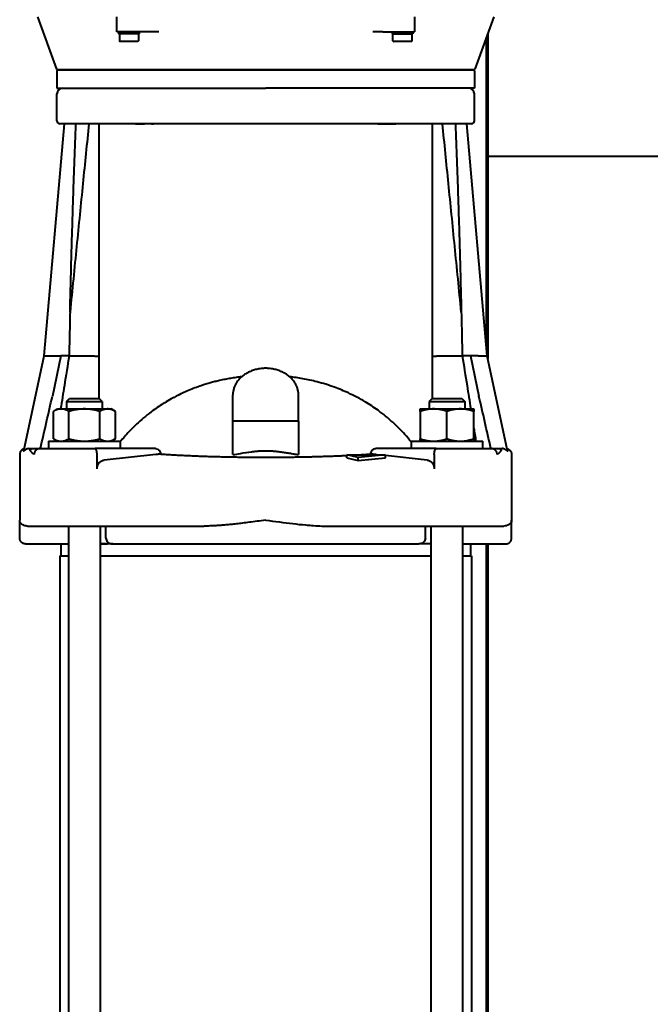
# Model space of a CAD drawing. Header units: millimetres. Extents: x -4428 to 3866, y -3426 to 3855.
# Tile 89 of 191: x -572 to -360, y 928 to 1259. Entities that reach past the tile are written whole.
import ezdxf

# ---------------------------------------------------------------- set-up
doc = ezdxf.new("R2010")
doc.units = ezdxf.units.MM
doc.linetypes.add('K5LT_BASIC', pattern=[0])
doc.layers.add('Системный слой', color=7, linetype='Continuous')

# ---------------------------------------------------------------- blocks, each defined once
blk = doc.blocks.new('U0')
at = {"layer": 'Системный слой', "color": 150, "linetype": 'K5LT_BASIC', "lineweight": 40, "true_color": 0x0080ff}
for p, q in [((-565.84, 1259.43), (-559.46, 1241.9)), ((-539.22, 1254.43), (-539.22, 1259.43)), ((-439.45, 1259.43), (-439.45, 1254.43)), ((-412.84, 1259.43), (-419.22, 1241.9)), ((-532.9, 1254.43), (-539.22, 1254.43)), ((-538.72, 1254.43), (-538.72, 1253.73)), ((-531.72, 1253.73), (-538.72, 1253.73)), ((-538.42, 1253.73), (-538.42, 1251.43)), ((-528.65, 1254.43), (-532.9, 1254.43)), ((-532.03, 1253.73), (-532.03, 1251.43)), ((-531.72, 1254.43), (-531.72, 1253.73)), ((-525.22, 1254.43), (-528.65, 1254.43)), ((-450.02, 1254.43), (-453.45, 1254.43)), ((-450.02, 1254.43), (-445.77, 1254.43)), ((-446.95, 1254.43), (-446.95, 1253.73)), ((-446.95, 1253.73), (-439.95, 1253.73)), ((-446.64, 1251.43), (-446.64, 1253.73)), ((-445.77, 1254.43), (-439.45, 1254.43)), ((-440.26, 1251.43), (-440.26, 1253.73)), ((-439.95, 1254.43), (-439.95, 1253.73)), ((-415.34, 1252.56), (-415.34, 1149.28)), ((-414.84, 1253.94), (-414.84, 1144.8)), ((-538.18, 1251.23), (-538.22, 1251.23)), ((-536.83, 1251.23), (-538.18, 1251.23)), ((-536.57, 1251.23), (-536.83, 1251.23)), ((-533.88, 1251.23), (-536.57, 1251.23)), ((-533.62, 1251.23), (-533.88, 1251.23)), ((-532.27, 1251.23), (-533.62, 1251.23)), ((-532.23, 1251.23), (-532.27, 1251.23)), ((-446.4, 1251.23), (-446.44, 1251.23)), ((-446.44, 1251.23), (-446.4, 1251.23)), ((-446.44, 1251.23), (-446.4, 1251.23)), ((-445.06, 1251.23), (-446.4, 1251.23)), ((-444.8, 1251.23), (-445.06, 1251.23)), ((-442.1, 1251.23), (-444.8, 1251.23)), ((-441.84, 1251.23), (-442.1, 1251.23)), ((-440.5, 1251.23), (-441.84, 1251.23)), ((-440.46, 1251.23), (-440.5, 1251.23)), ((-559.34, 1241.37), (-559.34, 1235.57)), ((-559.27, 1241.77), (-489.34, 1241.77)), ((-489.34, 1241.57), (-559.14, 1241.57)), ((-540.84, 1241.57), (-540.84, 1241.77)), ((-533, 1241.77), (-533, 1241.57)), ((-527, 1241.77), (-527, 1241.57)), ((-489.34, 1241.77), (-419.4, 1241.77)), ((-419.54, 1241.57), (-489.34, 1241.57)), ((-451.68, 1241.77), (-451.68, 1241.57)), ((-445.68, 1241.57), (-445.68, 1241.77)), ((-437.84, 1241.57), (-437.84, 1241.77)), ((-419.34, 1241.37), (-419.34, 1235.57)), ((-559.34, 1235.57), (-489.34, 1235.57)), ((-559.34, 1224.57), (-559.34, 1233.57)), ((-419.34, 1235.57), (-489.34, 1235.57)), ((-419.34, 1224.57), (-419.34, 1233.57)), ((-563.65, 1145.66), (-556.84, 1223.57)), ((-489.34, 1223.57), (-558.34, 1223.57)), ((-545.34, 1223.57), (-545.34, 1145.51)), ((-532.99, 1223.57), (-530, 1223.57)), ((-527.61, 1223.57), (-527.01, 1223.57)), ((-489.34, 1223.57), (-501.34, 1223.57)), ((-420.34, 1223.57), (-489.34, 1223.57)), ((-451.68, 1223.57), (-445.68, 1223.57)), ((-433.34, 1145.51), (-433.34, 1223.57)), ((-415.02, 1145.66), (-421.84, 1223.57)), ((-241.34, 1212.57), (-414.84, 1212.57)), ((-570.43, 1113.79), (-563.65, 1145.66)), ((-563.65, 1145.66), (-560.59, 1145.66)), ((-558, 1145.66), (-560.86, 1132.19)), ((-560.59, 1145.66), (-558, 1145.66)), ((-555.31, 1145.49), (-555.27, 1145.66)), ((-555.27, 1145.66), (-547.34, 1145.66)), ((-545.34, 1145.51), (-545.34, 1131.37)), ((-433.34, 1131.37), (-433.34, 1145.51)), ((-431.34, 1145.66), (-423.41, 1145.66)), ((-420.68, 1145.66), (-423.41, 1145.66)), ((-420.68, 1145.66), (-417.81, 1132.19)), ((-418.09, 1145.66), (-420.68, 1145.66)), ((-418.09, 1145.66), (-415.02, 1145.66)), ((-408.25, 1113.79), (-415.02, 1145.66)), ((-556.15, 1130.37), (-555.15, 1131.37)), ((-556.15, 1130.37), (-550.15, 1130.37)), ((-556.15, 1130.37), (-556.15, 1127.87)), ((-555.15, 1131.37), (-550.15, 1131.37)), ((-550.15, 1131.37), (-545.15, 1131.37)), ((-550.15, 1130.37), (-544.15, 1130.37)), ((-544.15, 1130.37), (-545.15, 1131.37)), ((-544.15, 1130.37), (-544.15, 1127.87)), ((-500.34, 1123.73), (-500.34, 1132.63)), ((-478.34, 1123.73), (-478.34, 1132.63)), ((-433.53, 1131.37), (-434.53, 1130.37)), ((-434.53, 1130.37), (-434.53, 1127.87)), ((-434.53, 1130.37), (-422.53, 1130.37)), ((-433.53, 1131.37), (-423.53, 1131.37)), ((-423.53, 1131.37), (-422.53, 1130.37)), ((-422.53, 1130.37), (-422.53, 1127.87)), ((-560.54, 1127.07), (-559.15, 1127.87)), ((-560.54, 1117.88), (-560.54, 1127.07)), ((-559.15, 1127.87), (-557.94, 1127.87)), ((-557.94, 1127.87), (-550.15, 1127.87)), ((-555.34, 1117.88), (-555.34, 1127.07)), ((-550.15, 1127.87), (-542.35, 1127.87)), ((-544.95, 1117.88), (-544.95, 1127.07)), ((-542.35, 1127.87), (-541.15, 1127.87)), ((-539.76, 1127.07), (-541.15, 1127.87)), ((-539.76, 1117.88), (-539.76, 1127.07)), ((-437.53, 1127.07), (-437.53, 1127.87)), ((-437.53, 1127.87), (-433.03, 1127.87)), ((-437.53, 1127.07), (-437.53, 1117.88)), ((-433.03, 1127.87), (-424.03, 1127.87)), ((-428.53, 1117.88), (-428.53, 1127.07)), ((-424.03, 1127.87), (-419.53, 1127.87)), ((-419.53, 1127.87), (-419.53, 1127.07)), ((-419.53, 1117.88), (-419.53, 1127.07)), ((-478.34, 1123.73), (-500.34, 1123.73)), ((-500.34, 1112.55), (-500.34, 1123.73)), ((-478.34, 1123.73), (-478.34, 1112.55)), ((-562.15, 1117.07), (-550.15, 1117.07)), ((-562.15, 1117.07), (-562.15, 1114.57)), ((-560.54, 1117.88), (-559.15, 1117.07)), ((-559.78, 1117.47), (-559.84, 1117.1)), ((-550.15, 1117.07), (-538.15, 1117.07)), ((-539.76, 1117.88), (-541.15, 1117.07)), ((-538.15, 1117.07), (-538.15, 1114.57)), ((-440.53, 1117.07), (-416.53, 1117.07)), ((-440.53, 1117.07), (-440.53, 1114.57)), ((-437.53, 1117.07), (-437.53, 1117.88)), ((-419.53, 1117.88), (-419.53, 1117.07)), ((-416.53, 1114.57), (-416.53, 1117.07)), ((-568.62, 1114.57), (-567.58, 1114.57)), ((-567.58, 1114.57), (-565.06, 1114.57)), ((-565.06, 1114.57), (-564.37, 1114.57)), ((-564.37, 1114.57), (-549.88, 1114.57)), ((-549.88, 1114.57), (-546.57, 1114.57)), ((-526.26, 1114.57), (-546.57, 1114.57)), ((-432.1, 1114.57), (-452.41, 1114.57)), ((-432.1, 1114.57), (-428.79, 1114.57)), ((-428.79, 1114.57), (-414.3, 1114.57)), ((-414.3, 1114.57), (-413.61, 1114.57)), ((-413.61, 1114.57), (-413.61, 1114.57)), ((-413.61, 1114.57), (-411.09, 1114.57)), ((-411.09, 1114.57), (-410.05, 1114.57)), ((-571.84, 1112.57), (-571.84, 1090.57)), ((-545.89, 1107.79), (-545.89, 1112.57)), ((-526.15, 1112.57), (-543.55, 1110.74)), ((-462.11, 1111.52), (-462.11, 1112.53)), ((-458.31, 1111.56), (-462.11, 1112.53)), ((-462.11, 1112.53), (-449.12, 1112.53)), ((-462.11, 1111.52), (-458.31, 1110.56)), ((-449.12, 1112.53), (-458.31, 1111.56)), ((-458.31, 1110.56), (-458.31, 1111.56)), ((-458.31, 1110.56), (-449.12, 1111.52)), ((-452.12, 1112.53), (-452.52, 1112.57)), ((-449.12, 1111.52), (-449.12, 1112.53)), ((-435.13, 1110.74), (-449.12, 1112.22)), ((-432.79, 1112.57), (-432.79, 1107.79)), ((-406.84, 1112.57), (-406.84, 1090.57)), ((-571.84, 1084.57), (-571.84, 1090.57)), ((-406.84, 1084.57), (-406.84, 1090.57)), ((-569.2, 1088.57), (-564.37, 1088.57)), ((-564.37, 1088.57), (-549.88, 1088.57)), ((-555.5, 1088.57), (-555.5, 782.57)), ((-549.88, 1088.57), (-510.01, 1088.57)), ((-544.8, 1088.57), (-544.8, 782.57)), ((-542.9, 1084.57), (-542.9, 1088.57)), ((-468.66, 1088.57), (-428.79, 1088.57)), ((-435.77, 1084.57), (-435.77, 1088.57)), ((-433.88, 782.57), (-433.88, 1088.57)), ((-428.79, 1088.57), (-414.3, 1088.57)), ((-423.18, 782.57), (-423.18, 1088.57)), ((-414.3, 1088.57), (-409.47, 1088.57)), ((-569.84, 1082.57), (-555.5, 1082.57)), ((-564.34, 1082.57), (-558.09, 1082.57)), ((-558.09, 1082.57), (-558.09, 1078.57)), ((-556.84, 1082.57), (-555.5, 1082.57)), ((-544.8, 1082.57), (-542.37, 1082.57)), ((-540.65, 1082.57), (-544.8, 1082.57)), ((-540.72, 1082.57), (-437.95, 1082.57)), ((-540.65, 1082.57), (-540.65, 1082.57)), ((-433.88, 1082.57), (-437.95, 1082.57)), ((-423.18, 1082.57), (-408.84, 1082.57)), ((-420.59, 1082.57), (-420.59, 1078.57)), ((-415.34, 1082.57), (-415.34, 827.07)), ((-414.84, 1082.57), (-414.84, 827.57)), ((-558.34, 1078.57), (-558.34, 790.57)), ((-558.34, 1078.57), (-555.5, 1078.57)), ((-544.8, 1078.57), (-433.88, 1078.57)), ((-423.18, 1078.57), (-420.34, 1078.57)), ((-420.34, 1078.57), (-420.34, 790.57))]:
    blk.add_line(p, q, dxfattribs=at)
for centre, radius, start, end in [((-559.27, 1241.97), 0.2, 200, 270), ((-559.14, 1241.37), 0.2, 90, 180), ((-419.54, 1241.37), 0.2, 0, 90), ((-419.4, 1241.97), 0.2, 270, 340), ((-557.34, 1233.57), 2, 90, 180), ((-421.34, 1233.57), 2, 0, 90), ((-558.34, 1224.57), 1, 180, 270), ((-420.34, 1224.57), 1, 270, 0)]:
    blk.add_arc(centre, radius, start, end, dxfattribs=at)
blk.add_ellipse((-489.34, 1145.66), major_axis=(-74.32, 0), ratio=0.000017, start_param=-0.476332, end_param=-0.392646, dxfattribs=at)
for points, weights in [([(-538.42, 1251.43), (-538.42, 1251.23), (-538.22, 1251.23)], [0.933012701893, 0.659739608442, 0.933012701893]), ([(-532.03, 1251.43), (-532.03, 1251.23), (-532.23, 1251.23)], [0.93301270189, 0.659739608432, 0.93301270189]), ([(-446.44, 1251.23), (-446.64, 1251.23), (-446.64, 1251.43)], [0.932108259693, 0.660192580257, 0.933012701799]), ([(-440.46, 1251.23), (-440.26, 1251.23), (-440.26, 1251.43)], [0.933012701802, 0.659739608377, 0.933012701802]), ([(-555.23, 1147.29), (-555.25, 1146.37), (-555.31, 1145.49)], [1, 0.990477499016, 1]), ([(-557.94, 1127.87), (-559.15, 1127.87), (-560.54, 1127.07)], [2.1354576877, 2.13545768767, 1.98213872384]), ([(-555.34, 1127.07), (-556.74, 1127.87), (-557.94, 1127.87)], [1.98213872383, 2.13545768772, 2.1354576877]), ([(-550.15, 1127.87), (-552.56, 1127.87), (-555.34, 1127.07)], [2.13545769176, 2.13545769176, 1.98213872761]), ([(-544.95, 1127.07), (-547.74, 1127.87), (-550.15, 1127.87)], [1.98213672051, 2.13545552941, 2.13545552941]), ([(-542.35, 1127.87), (-543.56, 1127.87), (-544.95, 1127.07)], [2.13545552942, 2.13545552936, 1.98213672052]), ([(-539.76, 1127.07), (-541.15, 1127.87), (-542.35, 1127.87)], [1.98213672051, 2.13545552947, 2.13545552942]), ([(-433.03, 1127.87), (-435.11, 1127.87), (-437.53, 1127.07)], [2.13545768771, 2.13545768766, 1.98213872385]), ([(-428.53, 1127.07), (-430.94, 1127.87), (-433.03, 1127.87)], [1.98213672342, 2.1354555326, 2.13545553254]), ([(-424.03, 1127.87), (-426.11, 1127.87), (-428.53, 1127.07)], [2.1354576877, 2.13545768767, 1.98213872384]), ([(-419.53, 1127.07), (-421.94, 1127.87), (-424.03, 1127.87)], [1.98213872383, 2.13545768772, 2.1354576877]), ([(-560.54, 1117.88), (-559.15, 1117.07), (-557.94, 1117.07)], [1.98213672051, 2.13545553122, 2.13545552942]), ([(-555.34, 1117.88), (-552.56, 1117.07), (-550.15, 1117.07)], [1.98213872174, 2.13545768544, 2.13545768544]), ([(-550.15, 1117.07), (-547.74, 1117.07), (-544.95, 1117.88)], [2.13545768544, 2.13545768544, 1.98213872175]), ([(-544.95, 1117.88), (-543.56, 1117.07), (-542.35, 1117.07)], [1.98213872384, 2.13545768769, 2.13545768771]), ([(-542.35, 1117.07), (-541.15, 1117.07), (-539.76, 1117.88)], [2.13545768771, 2.13545768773, 1.98213872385]), ([(-437.53, 1117.88), (-435.11, 1117.07), (-433.03, 1117.07)], [1.98213871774, 2.13545768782, 2.13545768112]), ([(-433.03, 1117.07), (-430.94, 1117.07), (-428.53, 1117.88)], [2.13545768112, 2.13545767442, 1.98213871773]), ([(-428.53, 1117.88), (-426.11, 1117.07), (-424.03, 1117.07)], [1.98213672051, 2.13545553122, 2.13545552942]), ([(-494.09, 1113.54), (-489.34, 1114.18), (-484.59, 1113.54)], [1, 0.989642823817, 1]), ([(-524.55, 1112.74), (-525.34, 1112.66), (-526.15, 1112.57)], [1, 0.999097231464, 1]), ([(-524.55, 1112.74), (-508.39, 1111.68), (-489.34, 1111.68)], [1, 0.96133299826, 1]), ([(-489.34, 1111.68), (-475.1, 1111.68), (-462.11, 1112.29)], [1, 0.970818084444, 0.985683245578]), ([(-457.59, 1112.53), (-455.83, 1112.63), (-454.13, 1112.74)], [0.992484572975, 0.995782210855, 1]), ([(-452.52, 1112.57), (-453.33, 1112.66), (-454.13, 1112.74)], [1, 0.999097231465, 1]), ([(-569.84, 1082.57), (-571.84, 1082.57), (-571.84, 1084.57)], [0.880277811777, 0.622450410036, 0.880277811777]), ([(-408.84, 1082.57), (-406.84, 1082.57), (-406.84, 1084.57)], [0.880277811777, 0.622450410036, 0.880277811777])]:
    blk.add_rational_spline(points, weights, degree=2, dxfattribs=at)
for points in [[(-554.95, 1160.35), (-554.89, 1162.99), (-554.76, 1168.25), (-554.55, 1176.13), (-554.33, 1184.01), (-554.09, 1191.9), (-553.84, 1199.82), (-553.57, 1207.74), (-553.28, 1215.66), (-553.08, 1220.94), (-552.98, 1223.57)], [(-548.64, 1223.57), (-549.3, 1217.04), (-550.65, 1203.64), (-552.75, 1182.61), (-554.21, 1167.88), (-554.95, 1160.35)], [(-423.72, 1160.35), (-424.47, 1167.88), (-425.93, 1182.61), (-428.03, 1203.64), (-429.37, 1217.04), (-430.03, 1223.57)], [(-425.7, 1223.57), (-425.59, 1220.94), (-425.39, 1215.66), (-425.11, 1207.74), (-424.83, 1199.82), (-424.58, 1191.9), (-424.34, 1184.01), (-424.12, 1176.13), (-423.91, 1168.25), (-423.79, 1162.99), (-423.72, 1160.35)], [(-564.89, 1114.57), (-564.19, 1117.62), (-562.83, 1123.61), (-561.51, 1129.36), (-560.86, 1132.19)], [(-413.79, 1114.57), (-414.48, 1117.62), (-415.85, 1123.61), (-417.16, 1129.36), (-417.81, 1132.19)], [(-419.53, 1121.48), (-419.3, 1120.03), (-419.07, 1118.57), (-418.83, 1117.1)], [(-484.59, 1113.54), (-484.32, 1113.5), (-483.8, 1113.43), (-483.02, 1113.31), (-482.23, 1113.18), (-481.45, 1113.06), (-480.67, 1112.93), (-479.89, 1112.8), (-479.12, 1112.67), (-478.6, 1112.59), (-478.34, 1112.55)], [(-566.97, 1112.65), (-566.98, 1112.66), (-566.99, 1112.66), (-566.99, 1112.67)], [(-411.68, 1112.67), (-411.68, 1112.66), (-411.69, 1112.66), (-411.7, 1112.65)]]:
    blk.add_open_spline(points, degree=3, dxfattribs=at)
for points, knots in [([(-554.95, 1160.35), (-555, 1158.18), (-555.05, 1156), (-555.14, 1151.65), (-555.19, 1149.47), (-555.23, 1147.29)], [0.000001, 0.000001, 0.000001, 0.000001, 0.653295, 0.653295, 1.306588, 1.306588, 1.306588, 1.306588]), ([(-423.72, 1160.35), (-423.67, 1157.9), (-423.61, 1155.46), (-423.51, 1150.56), (-423.45, 1148.11), (-423.41, 1145.66)], [0.000001, 0.000001, 0.000001, 0.000001, 0.734925, 0.734925, 1.469849, 1.469849, 1.469849, 1.469849]), ([(-555.27, 1145.66), (-555.79, 1142.41), (-556.73, 1136.57), (-557.69, 1130.53), (-558.12, 1127.88)], [0, 0, 0, 0, 0.3333333, 0.5865963, 0.5865963, 0.5865963, 0.5865963]), ([(-555.38, 1145.66), (-555.37, 1145.66), (-555.36, 1145.65), (-555.35, 1145.64), (-555.34, 1145.63), (-555.32, 1145.58), (-555.32, 1145.54), (-555.31, 1145.49)], [0.00000219, 0.00000219, 0.00000219, 0.00000219, 0.00548097, 0.00548097, 0.01194225, 0.01194225, 0.02828326, 0.02828326, 0.02828326, 0.02828326]), ([(-423.41, 1145.66), (-422.88, 1142.41), (-421.95, 1136.57), (-420.98, 1130.53), (-420.55, 1127.88)], [0, 0, 0, 0, 0.3333333, 0.5865963, 0.5865963, 0.5865963, 0.5865963]), ([(-497.4, 1138.68), (-497.71, 1138.64), (-498.33, 1138.57), (-499.26, 1138.44), (-500.19, 1138.3), (-501.43, 1138.1), (-502.97, 1137.82), (-504.71, 1137.44), (-506.35, 1137.05), (-508.41, 1136.49), (-511.38, 1135.57), (-515.23, 1134.12), (-517.98, 1132.84), (-519.34, 1132.14)], [0, 0, 0, 0, 0.258906, 0.517812, 0.776718, 1.035623, 1.553435, 2.071247, 2.510719, 2.950191, 3.829135, 5.086167, 6.3432, 6.3432, 6.3432, 6.3432]), ([(-440.53, 1116.8), (-441.21, 1117.66), (-443.16, 1119.97), (-446.79, 1123.62), (-451.27, 1127.26), (-456.25, 1130.55), (-461.16, 1133.14), (-466.58, 1135.37), (-470.92, 1136.72), (-474.49, 1137.57), (-476.82, 1138.04), (-479.09, 1138.41), (-480.55, 1138.6), (-481.27, 1138.68)], [0, 0, 0, 0, 0.907638, 2.496005, 4.253432, 5.673198, 7.427842, 8.836339, 10.508634, 11.188445, 11.868256, 12.475887, 13.083519, 13.083519, 13.083519, 13.083519]), ([(-519.34, 1132.14), (-519.58, 1132.02), (-520.16, 1131.72), (-521.46, 1131.01), (-523.86, 1129.61), (-526.76, 1127.67), (-529.71, 1125.39), (-532.41, 1123.05), (-534.73, 1120.76), (-536.7, 1118.57), (-537.67, 1117.4), (-538.15, 1116.8)], [0, 0, 0, 0, 0.175444, 0.409368, 0.935699, 1.929879, 2.609785, 3.289691, 4.181493, 4.663397, 5.145302, 5.145302, 5.145302, 5.145302]), ([(-557.94, 1117.07), (-557.8, 1117.07), (-557.54, 1117.09), (-557.18, 1117.14), (-556.82, 1117.23), (-556.39, 1117.36), (-555.9, 1117.57), (-555.53, 1117.77), (-555.34, 1117.88)], [0, 0, 0, 0, 1.628365, 2.844715, 4.034246, 5.528623, 7.317931, 9, 9, 9, 9]), ([(-424.03, 1117.07), (-423.77, 1117.07), (-423.33, 1117.09), (-422.7, 1117.14), (-422.08, 1117.23), (-421.35, 1117.36), (-420.49, 1117.57), (-419.85, 1117.77), (-419.53, 1117.88)], [0, 0, 0, 0, 1.628365, 2.844715, 4.034246, 5.528623, 7.317931, 9, 9, 9, 9]), ([(-568.62, 1114.57), (-568.86, 1114.57), (-569.09, 1114.53), (-569.45, 1114.42), (-569.6, 1114.36), (-569.85, 1114.22), (-569.96, 1114.15), (-570.14, 1114.01), (-570.22, 1113.94), (-570.34, 1113.83), (-570.39, 1113.79), (-570.42, 1113.77), (-570.42, 1113.77), (-570.43, 1113.77), (-570.43, 1113.77), (-570.43, 1113.78), (-570.43, 1113.78), (-570.43, 1113.79)], [-1.2176636, -1.2176636, -1.2176636, -1.2176636, -1.1480811, -1.1480811, -1.096291, -1.096291, -1.0466854, -1.0466854, -0.9919871, -0.9919871, -0.9344638, -0.9344638, -0.9225592, -0.9225592, -0.9070166, -0.9070166, -0.8965893, -0.8965893, -0.8965893, -0.8965893]), ([(-566.97, 1112.65), (-567.04, 1112.69), (-567.11, 1112.73), (-567.71, 1113.14), (-568.15, 1113.55), (-568.3, 1113.94), (-568.31, 1113.97), (-568.32, 1114.04), (-568.33, 1114.08), (-568.33, 1114.2), (-568.31, 1114.28), (-568.21, 1114.4), (-568.16, 1114.44), (-568.04, 1114.5), (-568.01, 1114.51), (-567.92, 1114.54), (-567.86, 1114.55), (-567.75, 1114.56), (-567.71, 1114.57), (-567.63, 1114.57), (-567.61, 1114.57), (-567.58, 1114.57)], [-7.363396, -7.363396, -7.363396, -7.363396, -7.239654, -7.239654, -6.232153, -6.232153, -6.15028, -6.15028, -6.029799, -6.029799, -5.829012, -5.829012, -5.708168, -5.708168, -5.666938, -5.666938, -5.630704, -5.630704, -5.615173, -5.615173, -5.607629, -5.607629, -5.607629, -5.607629]), ([(-565.06, 1114.57), (-565.1, 1114.57), (-565.13, 1114.57), (-565.2, 1114.57), (-565.22, 1114.57), (-565.27, 1114.56), (-565.29, 1114.56), (-565.34, 1114.55), (-565.37, 1114.55), (-565.46, 1114.53), (-565.51, 1114.52), (-565.63, 1114.48), (-565.7, 1114.46), (-565.83, 1114.41), (-565.89, 1114.38), (-566.01, 1114.31), (-566.07, 1114.28), (-566.19, 1114.2), (-566.24, 1114.16), (-566.35, 1114.07), (-566.4, 1114.02), (-566.47, 1113.94), (-566.5, 1113.9), (-566.58, 1113.82), (-566.62, 1113.76), (-566.67, 1113.68), (-566.69, 1113.65), (-566.74, 1113.57), (-566.77, 1113.51), (-566.83, 1113.38), (-566.85, 1113.32), (-566.9, 1113.19), (-566.92, 1113.13), (-566.94, 1113.02), (-566.95, 1112.97), (-566.97, 1112.87), (-566.98, 1112.81), (-566.98, 1112.75), (-566.99, 1112.74), (-566.99, 1112.71), (-566.99, 1112.69), (-566.99, 1112.67)], [0, 0, 0, 0, 0.744109, 0.744109, 1.284393, 1.284393, 1.683775, 1.683775, 2.298273, 2.298273, 3.435089, 3.435089, 4.817724, 4.817724, 6.198476, 6.198476, 7.576741, 7.576741, 8.95627, 8.95627, 10.326846, 10.326846, 11.220885, 11.220885, 12.57854, 12.57854, 13.20069, 13.20069, 14.542373, 14.542373, 15.879787, 15.879787, 17.17808, 17.17808, 18.182194, 18.182194, 19.186307, 19.186307, 19.470584, 19.470584, 19.776785, 19.776785, 19.776785, 19.776785]), ([(-545.89, 1112.57), (-545.89, 1112.65), (-545.89, 1112.73), (-545.9, 1112.88), (-545.9, 1112.94), (-545.9, 1113.02), (-545.91, 1113.04), (-545.91, 1113.13), (-545.92, 1113.2), (-545.93, 1113.28), (-545.93, 1113.28), (-545.94, 1113.37), (-545.96, 1113.44), (-545.98, 1113.58), (-545.99, 1113.64), (-546.01, 1113.71), (-546.01, 1113.72), (-546.03, 1113.79), (-546.04, 1113.85), (-546.06, 1113.91), (-546.07, 1113.92), (-546.09, 1113.98), (-546.1, 1114.02), (-546.12, 1114.08), (-546.13, 1114.1), (-546.15, 1114.16), (-546.17, 1114.19), (-546.2, 1114.24), (-546.2, 1114.26), (-546.23, 1114.31), (-546.25, 1114.34), (-546.28, 1114.38), (-546.28, 1114.39), (-546.31, 1114.42), (-546.33, 1114.45), (-546.36, 1114.48), (-546.37, 1114.49), (-546.4, 1114.51), (-546.42, 1114.52), (-546.45, 1114.54), (-546.46, 1114.55), (-546.5, 1114.56), (-546.52, 1114.57), (-546.55, 1114.57), (-546.56, 1114.57), (-546.57, 1114.57)], [0, 0, 0, 0, 0.083333, 0.083333, 0.149339, 0.149339, 0.166667, 0.166667, 0.241819, 0.241819, 0.25, 0.25, 0.333333, 0.333333, 0.400366, 0.400366, 0.416667, 0.416667, 0.48658, 0.48658, 0.5, 0.5, 0.55976, 0.55976, 0.583333, 0.583333, 0.643193, 0.643193, 0.666667, 0.666667, 0.725465, 0.725465, 0.75, 0.75, 0.805114, 0.805114, 0.833333, 0.833333, 0.886342, 0.886342, 0.916667, 0.916667, 0.97194, 0.97194, 1, 1, 1, 1]), ([(-526.26, 1114.57), (-526.15, 1114.57), (-526.04, 1114.56), (-525.68, 1114.48), (-525.43, 1114.35), (-525.13, 1114.08), (-525.04, 1113.98), (-524.85, 1113.73), (-524.76, 1113.56), (-524.61, 1113.18), (-524.56, 1112.96), (-524.55, 1112.74)], [-0.9134387, -0.9134387, -0.9134387, -0.9134387, -0.8745528, -0.8745528, -0.7875019, -0.7875019, -0.7443386, -0.7443386, -0.688817, -0.688817, -0.6254651, -0.6254651, -0.6254651, -0.6254651]), ([(-500.34, 1112.55), (-499.49, 1112.68), (-498.62, 1112.83), (-496.54, 1113.17), (-495.3, 1113.37), (-494.09, 1113.54)], [-1.0366744, -1.0366744, -1.0366744, -1.0366744, -0.7934301, -0.7934301, -0.4541512, -0.4541512, -0.4541512, -0.4541512]), ([(-454.13, 1112.74), (-454.12, 1112.77), (-454.12, 1112.8), (-454.08, 1113.12), (-453.99, 1113.41), (-453.78, 1113.79), (-453.69, 1113.91), (-453.51, 1114.11), (-453.41, 1114.21), (-453.09, 1114.43), (-452.87, 1114.52), (-452.57, 1114.57), (-452.49, 1114.57), (-452.41, 1114.57)], [-1.2006037, -1.2006037, -1.2006037, -1.2006037, -1.1916832, -1.1916832, -1.1075611, -1.1075611, -1.062078, -1.062078, -1.0180502, -1.0180502, -0.9399794, -0.9399794, -0.9126302, -0.9126302, -0.9126302, -0.9126302]), ([(-432.79, 1112.57), (-432.79, 1112.65), (-432.78, 1112.73), (-432.78, 1112.88), (-432.77, 1112.94), (-432.77, 1113.02), (-432.77, 1113.04), (-432.76, 1113.13), (-432.75, 1113.2), (-432.74, 1113.28), (-432.74, 1113.28), (-432.73, 1113.37), (-432.72, 1113.44), (-432.69, 1113.58), (-432.68, 1113.64), (-432.66, 1113.71), (-432.66, 1113.72), (-432.64, 1113.79), (-432.63, 1113.85), (-432.61, 1113.91), (-432.61, 1113.92), (-432.59, 1113.98), (-432.57, 1114.02), (-432.55, 1114.08), (-432.54, 1114.1), (-432.52, 1114.16), (-432.5, 1114.19), (-432.48, 1114.24), (-432.47, 1114.26), (-432.44, 1114.31), (-432.42, 1114.34), (-432.4, 1114.38), (-432.39, 1114.39), (-432.36, 1114.42), (-432.34, 1114.45), (-432.31, 1114.48), (-432.3, 1114.49), (-432.27, 1114.51), (-432.25, 1114.52), (-432.22, 1114.54), (-432.21, 1114.55), (-432.18, 1114.56), (-432.16, 1114.57), (-432.12, 1114.57), (-432.11, 1114.57), (-432.1, 1114.57)], [0, 0, 0, 0, 0.083333, 0.083333, 0.149339, 0.149339, 0.166667, 0.166667, 0.241819, 0.241819, 0.25, 0.25, 0.333333, 0.333333, 0.400366, 0.400366, 0.416667, 0.416667, 0.48658, 0.48658, 0.5, 0.5, 0.55976, 0.55976, 0.583333, 0.583333, 0.643193, 0.643193, 0.666667, 0.666667, 0.725465, 0.725465, 0.75, 0.75, 0.805114, 0.805114, 0.833333, 0.833333, 0.886342, 0.886342, 0.916667, 0.916667, 0.97194, 0.97194, 1, 1, 1, 1]), ([(-411.68, 1112.67), (-411.68, 1112.7), (-411.69, 1112.72), (-411.69, 1112.76), (-411.69, 1112.77), (-411.69, 1112.8), (-411.69, 1112.81), (-411.7, 1112.83), (-411.7, 1112.85), (-411.7, 1112.88), (-411.71, 1112.89), (-411.71, 1112.93), (-411.72, 1112.96), (-411.73, 1113.04), (-411.75, 1113.09), (-411.78, 1113.21), (-411.8, 1113.27), (-411.85, 1113.39), (-411.87, 1113.45), (-411.93, 1113.56), (-411.97, 1113.62), (-412.02, 1113.7), (-412.03, 1113.72), (-412.08, 1113.8), (-412.12, 1113.84), (-412.2, 1113.94), (-412.25, 1113.99), (-412.34, 1114.08), (-412.4, 1114.13), (-412.5, 1114.21), (-412.56, 1114.25), (-412.68, 1114.32), (-412.74, 1114.36), (-412.86, 1114.42), (-412.92, 1114.44), (-413.05, 1114.49), (-413.12, 1114.51), (-413.25, 1114.54), (-413.32, 1114.55), (-413.46, 1114.57), (-413.54, 1114.57), (-413.61, 1114.57), (-413.61, 1114.57), (-413.61, 1114.57)], [0.212203, 0.212203, 0.212203, 0.212203, 0.660692, 0.660692, 0.894465, 0.894465, 1.128238, 1.128238, 1.395425, 1.395425, 1.662276, 1.662276, 2.196384, 2.196384, 3.188174, 3.188174, 4.404573, 4.404573, 5.620971, 5.620971, 6.837586, 6.837586, 7.386998, 7.386998, 8.485823, 8.485823, 9.771656, 9.771656, 11.062701, 11.062701, 12.362004, 12.362004, 13.673773, 13.673773, 14.944284, 14.944284, 16.255503, 16.255503, 17.564319, 17.564319, 18.999465, 18.999465, 19, 19, 19, 19]), ([(-411.09, 1114.57), (-411.07, 1114.57), (-411.04, 1114.57), (-410.97, 1114.57), (-410.92, 1114.56), (-410.81, 1114.55), (-410.75, 1114.54), (-410.66, 1114.51), (-410.63, 1114.5), (-410.51, 1114.44), (-410.46, 1114.4), (-410.37, 1114.28), (-410.35, 1114.2), (-410.34, 1114.08), (-410.35, 1114.04), (-410.37, 1113.97), (-410.38, 1113.94), (-410.52, 1113.55), (-410.96, 1113.14), (-411.57, 1112.73), (-411.63, 1112.69), (-411.7, 1112.65)], [5.607629, 5.607629, 5.607629, 5.607629, 5.615173, 5.615173, 5.630704, 5.630704, 5.666938, 5.666938, 5.708168, 5.708168, 5.829012, 5.829012, 6.029799, 6.029799, 6.15028, 6.15028, 6.232153, 6.232153, 7.239654, 7.239654, 7.363396, 7.363396, 7.363396, 7.363396]), ([(-408.25, 1113.79), (-408.24, 1113.79), (-408.24, 1113.78), (-408.25, 1113.78), (-408.25, 1113.77), (-408.25, 1113.77), (-408.25, 1113.77), (-408.25, 1113.77), (-408.25, 1113.77), (-408.25, 1113.77), (-408.25, 1113.77), (-408.25, 1113.77), (-408.25, 1113.77), (-408.25, 1113.77), (-408.25, 1113.77), (-408.25, 1113.77), (-408.25, 1113.77), (-408.25, 1113.77), (-408.26, 1113.77), (-408.27, 1113.78), (-408.31, 1113.81), (-408.49, 1113.97), (-408.6, 1114.07), (-408.97, 1114.31), (-409.24, 1114.44), (-409.71, 1114.55), (-409.88, 1114.57), (-410.05, 1114.57)], [-1.0162698, -1.0162698, -1.0162698, -1.0162698, -1.0076112, -1.0076112, -0.9957781, -0.9957781, -0.9937577, -0.9937577, -0.9931556, -0.9931556, -0.9927765, -0.9927765, -0.9924238, -0.9924238, -0.9919596, -0.9919596, -0.9909806, -0.9909806, -0.9847993, -0.9847993, -0.9293604, -0.9293604, -0.8813993, -0.8813993, -0.8113701, -0.8113701, -0.7755958, -0.7755958, -0.7755958, -0.7755958]), ([(-545.89, 1107.79), (-545.89, 1108.12), (-545.84, 1108.45), (-545.65, 1109.1), (-545.49, 1109.41), (-545.09, 1109.98), (-544.84, 1110.21), (-544.24, 1110.59), (-543.9, 1110.71), (-543.55, 1110.74)], [0.000001, 0.000001, 0.000001, 0.000001, 0.0989169, 0.0989169, 0.2121051, 0.2121051, 0.3389768, 0.3389768, 0.486489, 0.486489, 0.486489, 0.486489]), ([(-435.13, 1110.74), (-434.78, 1110.71), (-434.43, 1110.59), (-433.84, 1110.21), (-433.58, 1109.98), (-433.18, 1109.41), (-433.02, 1109.1), (-432.83, 1108.45), (-432.79, 1108.12), (-432.79, 1107.79)], [0.000001, 0.000001, 0.000001, 0.000001, 0.1486356, 0.1486356, 0.2764726, 0.2764726, 0.390522, 0.390522, 0.4901906, 0.4901906, 0.4901906, 0.4901906]), ([(-569.2, 1088.57), (-569.4, 1088.57), (-569.6, 1088.59), (-570.03, 1088.66), (-570.26, 1088.73), (-570.57, 1088.86), (-570.66, 1088.91), (-571.31, 1089.26), (-571.65, 1089.7), (-571.82, 1090.3), (-571.84, 1090.43), (-571.84, 1090.57), (-571.84, 1090.57), (-571.84, 1090.57)], [6.785013, 6.785013, 6.785013, 6.785013, 7.185568, 7.185568, 7.673999, 7.673999, 7.894516, 7.894516, 9.285141, 9.285141, 9.683411, 9.683411, 9.68962, 9.68962, 9.68962, 9.68962]), ([(-489.36, 1090.57), (-490.37, 1090.43), (-492.3, 1090.17), (-494.86, 1089.83), (-497.15, 1089.55), (-499.21, 1089.31), (-501.07, 1089.11), (-502.75, 1088.95), (-504.27, 1088.82), (-505.65, 1088.72), (-506.9, 1088.65), (-508.04, 1088.6), (-509.08, 1088.58), (-509.71, 1088.57), (-510.01, 1088.57)], [0.0000242, 0.0000242, 0.0000242, 0.0000242, 0.0833333, 0.1666667, 0.25, 0.3333333, 0.4166667, 0.5, 0.5833333, 0.6666667, 0.75, 0.8333333, 0.9166667, 0.9999983, 0.9999983, 0.9999983, 0.9999983]), ([(-489.34, 1090.57), (-489.32, 1090.57), (-489.31, 1090.57), (-486.26, 1090.16), (-483.24, 1089.75), (-478.82, 1089.23), (-477.39, 1089.08), (-475.31, 1088.89), (-474.64, 1088.84), (-472.03, 1088.65), (-470.25, 1088.57), (-468.66, 1088.57)], [-9.689609, -9.689609, -9.689609, -9.689609, -9.6834, -9.6834, -8.472975, -8.472975, -7.891219, -7.891219, -7.618795, -7.618795, -6.785008, -6.785008, -6.785008, -6.785008]), ([(-406.84, 1090.57), (-406.84, 1090.57), (-406.84, 1090.57), (-406.84, 1090.02), (-407.13, 1089.51), (-407.77, 1089.04), (-407.94, 1088.94), (-408.24, 1088.8), (-408.37, 1088.75), (-408.81, 1088.62), (-409.14, 1088.57), (-409.47, 1088.57)], [-0.004706, -0.004706, -0.004706, -0.004706, 0, 0, 1.210425, 1.210425, 1.569168, 1.569168, 1.808115, 1.808115, 2.374916, 2.374916, 2.374916, 2.374916]), ([(-542.9, 1084.57), (-542.9, 1084.54), (-542.9, 1084.51), (-542.89, 1084.26), (-542.84, 1084.05), (-542.65, 1083.62), (-542.51, 1083.42), (-542.15, 1083.05), (-541.92, 1082.89), (-541.52, 1082.71), (-541.36, 1082.66), (-541.05, 1082.59), (-540.89, 1082.57), (-540.72, 1082.57), (-540.72, 1082.57), (-540.72, 1082.57)], [-0.3397431, -0.3397431, -0.3397431, -0.3397431, -0.3309287, -0.3309287, -0.2637205, -0.2637205, -0.1899465, -0.1899465, -0.1034082, -0.1034082, -0.051857, -0.051857, 0, 0, 0.0007222, 0.0007222, 0.0007222, 0.0007222]), ([(-435.77, 1084.57), (-435.77, 1084.54), (-435.77, 1084.51), (-435.78, 1084.26), (-435.84, 1084.05), (-436.02, 1083.62), (-436.16, 1083.42), (-436.53, 1083.05), (-436.76, 1082.89), (-437.16, 1082.71), (-437.31, 1082.66), (-437.63, 1082.59), (-437.79, 1082.57), (-437.95, 1082.57), (-437.95, 1082.57), (-437.95, 1082.57)], [0.339872, 0.339872, 0.339872, 0.339872, 0.3486873, 0.3486873, 0.4159023, 0.4159023, 0.4896837, 0.4896837, 0.5762307, 0.5762307, 0.6277871, 0.6277871, 0.6796493, 0.6796493, 0.6803716, 0.6803716, 0.6803716, 0.6803716])]:
    blk.add_open_spline(points, degree=3, knots=knots, dxfattribs=at)
for points, weights, knots in [([(-547.34, 1145.66), (-546.51, 1145.66), (-545.92, 1145.61), (-545.34, 1145.57), (-545.34, 1145.51)], [1, 0.923879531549, 1, 0.923879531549, 1], [0.000002, 0.000002, 0.000002, 0.7854, 0.7854, 1.570799, 1.570799, 1.570799]), ([(-433.34, 1145.51), (-433.34, 1145.57), (-432.75, 1145.61), (-432.16, 1145.66), (-431.34, 1145.66)], [1, 0.923879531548, 1, 0.923879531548, 1], [-1.570799, -1.570799, -1.570799, -0.7854, -0.7854, -0.000002, -0.000002, -0.000002]), ([(-478.34, 1132.63), (-478.34, 1137.76), (-483.84, 1140.33), (-489.34, 1142.9), (-494.84, 1140.33), (-500.34, 1137.76), (-500.34, 1132.63)], [1, 0.866025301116, 1, 0.866025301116, 1, 0.866025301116, 1], [0.000002, 0.000002, 0.000002, 1.0472, 1.0472, 2.094398, 2.094398, 3.141596, 3.141596, 3.141596]), ([(-570.27, 1114.52), (-570.84, 1114.4), (-571.25, 1113.99), (-571.84, 1113.4), (-571.84, 1112.57)], [0.961402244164, 0.937624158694, 0.991912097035, 0.91640728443, 0.991912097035], [0.1405001, 0.1405001, 0.1405001, 0.5, 0.5, 1, 1, 1]), ([(-408.4, 1114.52), (-407.83, 1114.4), (-407.42, 1113.99), (-406.84, 1113.4), (-406.84, 1112.57)], [0.961402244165, 0.937624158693, 0.991912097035, 0.91640728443, 0.991912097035], [0.1405001, 0.1405001, 0.1405001, 0.5, 0.5, 1, 1, 1])]:
    blk.add_rational_spline(points, weights, degree=2, knots=knots, dxfattribs=at)

msp = doc.modelspace()

# ---------------------------------------------------------------- block references
at = {"layer": 'Системный слой'}
msp.add_blockref('U0', (0, 0), dxfattribs=at)

doc.saveas('drawing.dxf')
